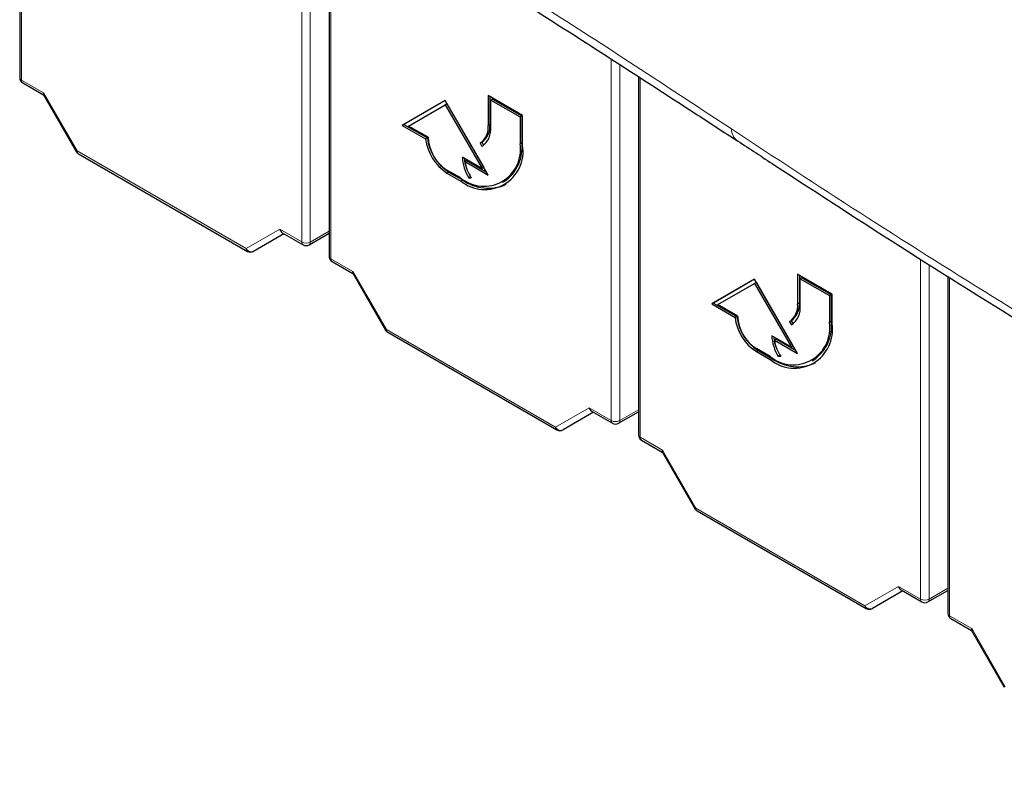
# Paper-space layout 'Blatt4' of a CAD drawing. Header units: millimetres. Extents: x 5 to 418, y 2 to 292.
# Tile 3 of 70: x 106 to 127, y 109 to 124. Entities that reach past the tile are written whole.
import ezdxf

# ---------------------------------------------------------------- set-up
doc = ezdxf.new("R2010")
doc.units = ezdxf.units.MM

psp = doc.layouts.new('Blatt4')

# ---------------------------------------------------------------- linework, layer by layer
at = {"color": 7, "linetype": 'Continuous', "lineweight": 25}
for p, q in [((106.462, 130.012), (106.462, 122.925)), ((112.826, 126.338), (112.826, 119.252)), ((119.19, 122.942), (119.19, 115.578)), ((106.525, 122.817), (106.95, 122.572)), ((106.949, 122.575), (107.623, 121.406)), ((116.807, 122.148), (116.1, 122.556)), ((116.1, 122.556), (116.1, 121.944)), ((116.135, 122.536), (116.135, 121.964)), ((115.216, 122.454), (114.332, 121.943)), ((115.216, 122.454), (114.367, 121.964)), ((114.46, 121.931), (115.216, 122.367)), ((116.1, 120.923), (115.216, 122.454)), ((115.251, 122.388), (115.216, 122.367)), ((115.216, 122.367), (115.972, 121.058)), ((115.251, 122.388), (116.007, 121.079)), ((116.188, 122.485), (116.153, 122.464)), ((116.153, 121.913), (116.153, 122.464)), ((116.153, 122.464), (116.754, 122.117)), ((116.188, 122.485), (116.789, 122.138)), ((116.789, 122.138), (116.754, 122.117)), ((116.789, 122.138), (116.789, 121.586)), ((116.807, 121.535), (116.807, 122.148)), ((114.367, 121.964), (114.332, 121.943)), ((114.332, 121.943), (114.812, 121.666)), ((114.367, 121.964), (114.848, 121.687)), ((114.862, 121.699), (114.46, 121.931)), ((116.754, 122.117), (116.754, 121.566)), ((114.848, 121.687), (114.812, 121.666)), ((115.969, 121.598), (115.934, 121.577)), ((115.934, 121.577), (115.971, 121.512)), ((115.969, 121.598), (116.005, 121.535)), ((107.669, 121.361), (111.147, 119.353)), ((115.972, 121.058), (115.569, 121.29)), ((115.657, 121.219), (115.622, 121.199)), ((115.622, 121.199), (116.1, 120.923)), ((115.657, 121.219), (116.064, 120.984)), ((115.534, 120.862), (115.251, 121.025)), ((115.251, 120.964), (115.534, 120.8)), ((115.286, 120.984), (115.569, 120.821)), ((116.007, 121.079), (115.972, 121.058)), ((115.738, 120.887), (115.703, 120.867)), ((115.703, 120.867), (115.751, 120.867)), ((116.396, 120.776), (116.432, 120.797)), ((111.899, 119.715), (111.274, 119.353)), ((111.863, 119.736), (112.291, 119.488)), ((112.416, 119.488), (112.826, 119.725)), ((112.889, 119.143), (113.314, 118.898)), ((113.312, 118.901), (113.987, 117.733)), ((123.171, 118.474), (122.464, 118.882)), ((122.464, 118.882), (122.464, 118.27)), ((121.58, 118.78), (120.696, 118.27)), ((121.58, 118.78), (120.731, 118.29)), ((120.824, 118.257), (121.58, 118.693)), ((122.464, 117.249), (121.58, 118.78)), ((121.615, 118.714), (121.58, 118.693)), ((121.58, 118.693), (122.336, 117.384)), ((121.615, 118.714), (122.371, 117.405)), ((122.499, 118.862), (122.499, 118.29)), ((122.552, 118.811), (122.517, 118.79)), ((122.517, 118.239), (122.517, 118.79)), ((122.517, 118.79), (123.118, 118.443)), ((122.552, 118.811), (123.153, 118.464)), ((125.554, 118.839), (125.554, 111.904)), ((120.731, 118.29), (120.696, 118.27)), ((120.731, 118.29), (121.212, 118.013)), ((123.153, 118.464), (123.118, 118.443)), ((123.118, 118.443), (123.118, 117.892)), ((123.153, 118.464), (123.153, 117.913)), ((123.171, 117.862), (123.171, 118.474)), ((120.696, 118.27), (121.176, 117.992)), ((121.226, 118.025), (120.824, 118.257)), ((121.212, 118.013), (121.176, 117.992)), ((122.333, 117.924), (122.298, 117.904)), ((122.298, 117.904), (122.335, 117.839)), ((122.333, 117.924), (122.369, 117.862)), ((114.033, 117.687), (117.511, 115.679)), ((122.336, 117.384), (121.933, 117.617)), ((122.021, 117.545), (121.986, 117.525)), ((121.986, 117.525), (122.464, 117.249)), ((122.021, 117.545), (122.428, 117.31)), ((121.898, 117.188), (121.615, 117.351)), ((121.615, 117.29), (121.898, 117.127)), ((121.65, 117.31), (121.933, 117.147)), ((122.371, 117.405), (122.336, 117.384)), ((122.102, 117.213), (122.067, 117.193)), ((122.067, 117.193), (122.115, 117.193)), ((122.76, 117.102), (122.796, 117.123)), ((118.227, 116.062), (118.655, 115.815)), ((118.78, 115.815), (119.19, 116.051)), ((118.263, 116.041), (117.638, 115.68)), ((119.253, 115.469), (119.678, 115.224)), ((119.676, 115.227), (120.351, 114.059)), ((120.397, 114.013), (123.875, 112.005)), ((124.627, 112.367), (124.002, 112.006)), ((124.591, 112.388), (125.019, 112.141)), ((125.144, 112.141), (125.554, 112.378)), ((125.617, 111.796), (126.042, 111.55)), ((126.04, 111.553), (126.715, 110.385))]:
    psp.add_line(p, q, dxfattribs=at)
at = {"color": 7, "linetype": 'Continuous', "lineweight": 18}
for p, q in [((106.499, 129.99), (106.499, 122.874)), ((112.265, 119.546), (112.265, 126.662)), ((112.44, 126.561), (112.44, 119.545)), ((112.863, 126.317), (112.863, 119.201)), ((118.629, 115.872), (118.629, 123.303)), ((118.804, 123.19), (118.804, 115.871)), ((106.499, 122.874), (106.953, 122.612)), ((119.227, 122.918), (119.227, 115.527)), ((106.953, 122.612), (107.643, 121.418)), ((116.135, 121.964), (116.1, 121.944)), ((116.789, 121.586), (116.754, 121.566)), ((107.643, 121.418), (111.121, 119.41)), ((115.286, 120.984), (115.251, 120.964)), ((115.569, 120.821), (115.534, 120.8)), ((111.121, 119.41), (111.811, 119.808)), ((111.811, 119.808), (112.265, 119.546)), ((112.44, 119.545), (112.826, 119.768)), ((112.863, 119.201), (113.317, 118.938)), ((124.993, 112.198), (124.993, 119.19)), ((113.317, 118.938), (114.007, 117.744)), ((125.168, 119.081), (125.168, 112.197)), ((125.591, 118.817), (125.591, 111.853)), ((122.499, 118.29), (122.464, 118.27)), ((123.153, 117.913), (123.118, 117.892)), ((114.007, 117.744), (117.485, 115.736)), ((121.65, 117.31), (121.615, 117.29)), ((121.933, 117.147), (121.898, 117.127)), ((117.485, 115.736), (118.175, 116.134)), ((118.175, 116.134), (118.629, 115.872)), ((118.804, 115.871), (119.19, 116.094)), ((119.227, 115.527), (119.681, 115.264)), ((119.681, 115.264), (120.371, 114.07)), ((120.371, 114.07), (123.849, 112.062)), ((123.849, 112.062), (124.539, 112.46)), ((124.539, 112.46), (124.993, 112.198)), ((125.168, 112.197), (125.554, 112.42)), ((125.591, 111.853), (126.045, 111.591)), ((126.045, 111.591), (126.735, 110.396))]:
    psp.add_line(p, q, dxfattribs=at)
at = {"color": 7, "linetype": 'Continuous', "lineweight": 25}
for centre, radius, start, end in [((106.587, 122.925), 0.125, 180, 240.0027), ((115.699, 121.904), 0.402, 305.698, 5.6204), ((115.734, 121.925), 0.402, 305.698, 5.6204), ((115.715, 121.87), 0.44, 305.698, 5.6204), ((115.78, 121.782), 0.974, 186.8334, 237.1491), ((115.815, 121.802), 0.974, 186.8334, 237.1491), ((115.707, 121.737), 0.845, 182.6055, 237.3945), ((116.01, 121.445), 0.753, 230.7967, 9.214), ((116.031, 121.41), 0.786, 230.7967, 9.214), ((115.969, 121.482), 0.827, 304.0564, 7.2558), ((107.731, 121.469), 0.125, 210, 240.0027), ((116.403, 121.321), 0.835, 182.1237, 213.0088), ((116.391, 121.337), 0.788, 184.9133, 203.6353), ((116.402, 121.31), 0.787, 188.133, 214.2787), ((116.097, 121.557), 0.905, 234.3824, 294.3071), ((111.21, 119.461), 0.125, 240.0027, 300.0054), ((112.354, 119.597), 0.125, 240.0027, 299.9975), ((112.951, 119.252), 0.125, 180, 240.0027), ((122.098, 118.251), 0.402, 305.698, 5.6204), ((122.063, 118.23), 0.402, 305.698, 5.6204), ((122.079, 118.196), 0.44, 305.698, 5.6204), ((122.143, 118.108), 0.974, 186.8334, 237.1491), ((122.179, 118.129), 0.974, 186.8334, 237.1491), ((122.071, 118.063), 0.845, 182.6055, 237.3945), ((122.374, 117.772), 0.753, 230.7967, 9.214), ((122.333, 117.808), 0.827, 304.0564, 7.2558), ((114.095, 117.795), 0.125, 210, 240.0027), ((122.395, 117.736), 0.786, 230.7967, 9.214), ((122.767, 117.647), 0.835, 182.1237, 213.0088), ((122.755, 117.663), 0.788, 184.9133, 203.6345), ((122.766, 117.636), 0.787, 188.133, 214.2787), ((122.461, 117.883), 0.905, 234.3824, 294.3071), ((117.574, 115.787), 0.125, 240.0027, 300.0054), ((118.718, 115.923), 0.125, 240.0027, 299.9975), ((119.315, 115.578), 0.125, 180, 240.0027), ((120.459, 114.121), 0.125, 210, 240.0027), ((123.938, 112.113), 0.125, 240.0027, 300.0054), ((125.082, 112.249), 0.125, 240.0027, 299.9975), ((125.679, 111.904), 0.125, 180, 240.0027)]:
    psp.add_arc(centre, radius, start, end, dxfattribs=at)
at = {"color": 7, "linetype": 'Continuous', "lineweight": 18}
for centre, radius, start, end in [((106.524, 122.931), 0.0617, 185.0787, 246.2415), ((106.562, 122.868), 0.0628, 174.3177, 234.3701), ((121.407, 121.875), 0.306, 180.7774, 233.9633), ((121.852, 96.796), 28.427, 119.9888, 120.0351), ((107.705, 121.412), 0.0628, 174.3177, 234.3701), ((112.354, 119.717), 0.193, 242.6565, 296.7662), ((112.328, 119.539), 0.0628, 174.3177, 234.3701), ((112.381, 119.537), 0.0595, 305.5752, 7.7049), ((111.226, 119.458), 0.115, 204.6715, 294.7694), ((111.184, 119.404), 0.0628, 174.3177, 234.3701), ((112.888, 119.257), 0.0617, 185.0787, 246.2415), ((112.926, 119.194), 0.0628, 174.3177, 234.3701), ((128.216, 93.122), 28.427, 119.9888, 120.0351), ((114.069, 117.738), 0.0628, 174.3177, 234.3701), ((118.718, 116.043), 0.193, 242.6565, 296.7662), ((118.692, 115.866), 0.0628, 174.3177, 234.3701), ((118.745, 115.863), 0.0595, 305.5752, 7.7049), ((117.59, 115.784), 0.115, 204.6715, 294.7694), ((117.548, 115.73), 0.0628, 174.3177, 234.3701), ((119.252, 115.583), 0.0617, 185.0787, 246.2415), ((119.289, 115.52), 0.0628, 174.3177, 234.3701), ((134.58, 89.449), 28.427, 119.9888, 120.0351), ((120.433, 114.064), 0.0628, 174.3177, 234.3701), ((123.954, 112.11), 0.115, 204.6715, 294.7694), ((123.912, 112.056), 0.0628, 174.3177, 234.3701), ((125.082, 112.369), 0.193, 242.6565, 296.7662), ((125.056, 112.192), 0.0628, 174.3177, 234.3701), ((125.109, 112.189), 0.0595, 305.5752, 7.7049), ((125.616, 111.909), 0.0617, 185.0787, 246.2415), ((125.653, 111.847), 0.0628, 174.3177, 234.3701)]:
    psp.add_arc(centre, radius, start, end, dxfattribs=at)
at = {"color": 7, "linetype": 'Continuous', "lineweight": 25}
for centre, major_axis, ratio, start_param, end_param in [((107.042, 122.663), (0.0912, 0.0912), 0.317888, 2.441094, 3.056612), ((111.899, 119.859), (0, 0.133), 0.717434, 1.963397, 2.748877), ((113.406, 118.989), (0.0912, 0.0912), 0.317888, 2.441094, 3.056612), ((118.263, 116.185), (0, 0.133), 0.717434, 1.963397, 2.748877), ((119.77, 115.315), (0.0912, 0.0912), 0.317888, 2.441094, 3.056612), ((124.627, 112.511), (0, 0.133), 0.717434, 1.963397, 2.748877), ((126.134, 111.642), (0.0912, 0.0912), 0.317888, 2.441094, 3.056612)]:
    psp.add_ellipse(centre, major_axis=major_axis, ratio=ratio, start_param=start_param, end_param=end_param, dxfattribs=at)
at = {"color": 7, "linetype": 'Continuous', "lineweight": 18}
for points, knots in [([(122.707, 128.437), (122.928, 128.294), (124.037, 127.58), (126.058, 126.305), (128.799, 124.628), (131.589, 122.974), (134.426, 121.343), (137.3, 119.742), (140.204, 118.169), (142.17, 117.146), (143.152, 116.634)], [0, 0, 0, 0, 0.034565, 0.172831, 0.311096, 0.449399, 0.587812, 0.726262, 0.863113, 1, 1, 1, 1]), ([(143.571, 115.422), (141.75, 116.367), (138.107, 118.256), (132.907, 121.17), (127.76, 124.203), (124.465, 126.301), (122.747, 127.394)], [0, 0, 0, 0, 0.249913, 0.500043, 0.739376, 1, 1, 1, 1]), ([(116.274, 124.988), (116.636, 124.761), (118.274, 123.737), (119.863, 122.688), (121.101, 121.871)], [0, 0, 0, 0, 0.221111, 1, 1, 1, 1]), ([(121.101, 121.871), (121.984, 121.291), (123.752, 120.131), (126.464, 118.42), (129.222, 116.732), (131.841, 115.18), (134.307, 113.759), (136.929, 112.287), (139.91, 110.659), (142.159, 109.486), (143.284, 108.899)], [0, 0, 0, 0, 0.127165, 0.254363, 0.38166, 0.508991, 0.610707, 0.71244, 0.856196, 1, 1, 1, 1])]:
    psp.add_open_spline(points, degree=3, knots=knots, dxfattribs=at)
at = {"color": 7, "linetype": 'Continuous', "lineweight": 25}
for points, knots in [([(122.811, 128.237), (122.858, 128.206), (123.871, 127.541), (125.906, 126.265), (128.917, 124.415), (131.987, 122.599), (135.105, 120.814), (138.279, 119.061), (140.996, 117.602), (142.677, 116.738), (143.262, 116.437)], [0, 0, 0, 0, 0.0073156, 0.1597915, 0.3120799, 0.4641284, 0.6158325, 0.7672972, 0.9190111, 1, 1, 1, 1]), ([(116.111, 124.912), (116.366, 124.752), (117.812, 123.845), (119.506, 122.746), (120.949, 121.805), (121.224, 121.626)], [0, 0, 0, 0, 0.147551, 0.837052, 1, 1, 1, 1]), ([(121.227, 121.627), (121.481, 121.461), (122.648, 120.696), (124.742, 119.335), (127.626, 117.536), (130.627, 115.722), (133.755, 113.898), (136.937, 112.107), (140.151, 110.355), (142.332, 109.219), (143.412, 108.655)], [0, 0, 0, 0, 0.036629, 0.168066, 0.299297, 0.439998, 0.58067, 0.721289, 0.861869, 1, 1, 1, 1])]:
    psp.add_open_spline(points, degree=3, knots=knots, dxfattribs=at)

doc.saveas('drawing.dxf')
